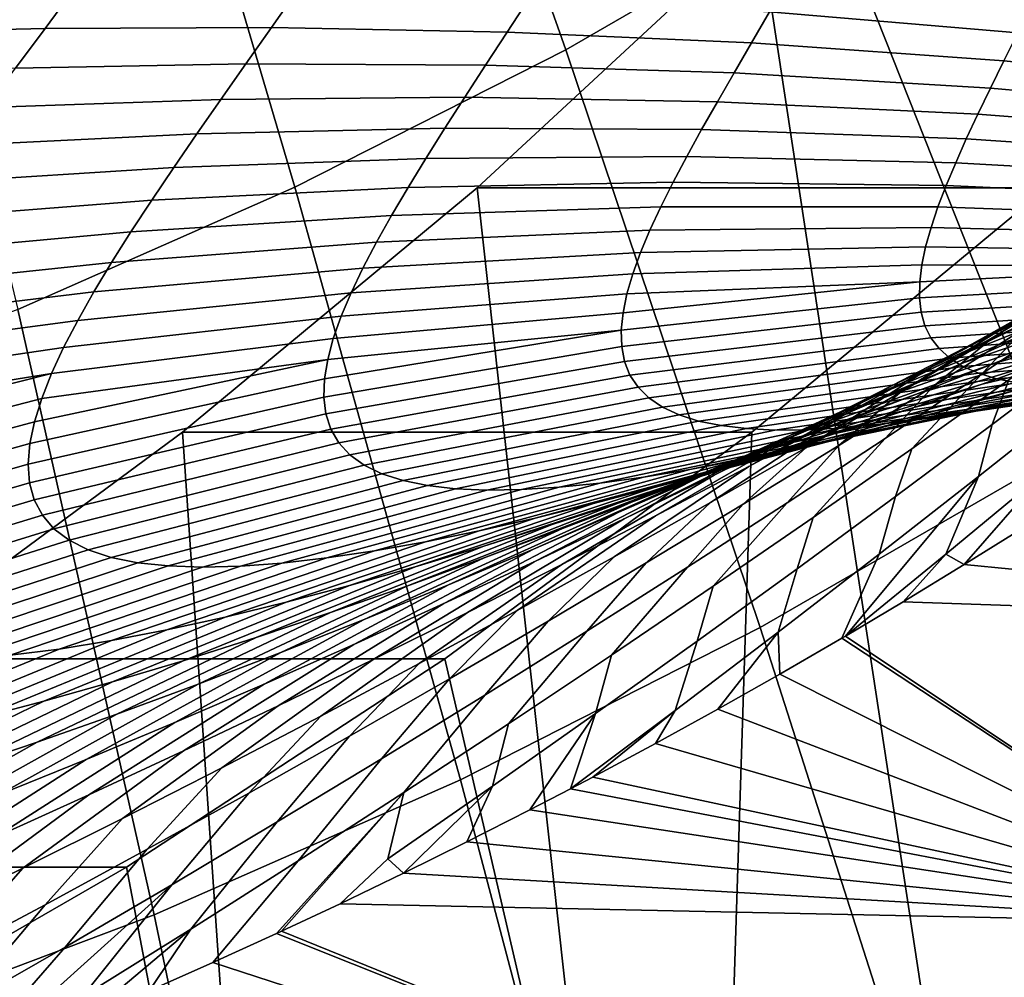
# Model space of a CAD drawing. Header units: metres. Extents: x -248 to 28, y -28 to 28.
# Tile 40 of 256: x -202.79 to -200.13, y -17.18 to -14.6. Entities that reach past the tile are written whole.
import ezdxf

# ---------------------------------------------------------------- set-up
doc = ezdxf.new("R2010")
doc.units = ezdxf.units.M
doc.layers.add('solid_10_061_053_XXX', color=7, linetype='CONTINUOUS')

msp = doc.modelspace()

# ---------------------------------------------------------------- linework, layer by layer
at = {"layer": 'solid_10_061_053_XXX'}
for points in [[(-201.312561, -14.679608, 182.733322), (-200.60025, -14.268037, 182.474075), (-201.234818, -12.731271, 183.324753), (-201.870407, -13.098514, 183.556091)], [(-202.044128, -15.050944, 182.999603), (-201.312561, -14.679608, 182.733322), (-201.870407, -13.098514, 183.556091), (-202.523193, -13.429853, 183.793686)], [(-202.792969, -15.381027, 183.272156), (-202.044128, -15.050944, 182.999603), (-202.523193, -13.429853, 183.793686), (-203.19136, -13.724384, 184.03688)], [(-200.789856, -14.346565, 167.423599), (-200.26358, -17.796543, 167.23204), (-199.392731, -17.039385, 166.91507), (-200.066177, -13.597368, 167.160187)], [(-199.999008, -15.784896, 181.565414), (-199.234451, -15.286304, 181.28714), (-199.909164, -13.817357, 182.222534), (-200.60025, -14.268037, 182.474075)], [(-200.787048, -16.240223, 181.852234), (-199.999008, -15.784896, 181.565414), (-200.60025, -14.268037, 182.474075), (-201.312561, -14.679608, 182.733322)], [(-201.551376, -15.052336, 167.70076), (-201.171066, -18.503368, 167.562332), (-200.26358, -17.796543, 167.23204), (-200.789856, -14.346565, 167.423599)], [(-199.250824, -14.346618, 171.652222), (-200.012329, -15.052373, 171.929398), (-201.551376, -15.052336, 167.70076), (-200.789856, -14.346565, 167.423599)], [(-200.090683, -14.633335, 143.922226), (-200.761597, -14.577073, 143.716385), (-200.711151, -14.490384, 143.477737), (-200.051147, -14.554096, 143.685776)], [(-202.719528, -14.621626, 143.166275), (-203.304321, -14.635818, 142.845596), (-203.212967, -14.515875, 142.602722), (-202.638382, -14.51144, 142.922897)], [(-202.10788, -14.619445, 143.458954), (-202.719528, -14.621626, 143.166275), (-202.638382, -14.51144, 142.922897), (-202.037247, -14.518578, 143.215942)], [(-201.470947, -14.631703, 143.722565), (-202.10788, -14.619445, 143.458954), (-202.037247, -14.518578, 143.215942), (-201.411087, -14.539646, 143.480743)], [(-200.810516, -14.660892, 143.956207), (-201.470947, -14.631703, 143.722565), (-201.411087, -14.539646, 143.480743), (-200.761597, -14.577073, 143.716385)], [(-200.128601, -14.709556, 144.159286), (-200.810516, -14.660892, 143.956207), (-200.761597, -14.577073, 143.716385), (-200.090683, -14.633335, 143.922226)], [(-202.799316, -14.729527, 143.412445), (-203.394501, -14.753714, 143.091766), (-203.304321, -14.635818, 142.845596), (-202.719528, -14.621626, 143.166275)], [(-202.176956, -14.717813, 143.704254), (-202.799316, -14.729527, 143.412445), (-202.719528, -14.621626, 143.166275), (-202.10788, -14.619445, 143.458954)], [(-201.529114, -14.721067, 143.96611), (-202.176956, -14.717813, 143.704254), (-202.10788, -14.619445, 143.458954), (-201.470947, -14.631703, 143.722565)], [(-200.857651, -14.741851, 144.197174), (-201.529114, -14.721067, 143.96611), (-201.470947, -14.631703, 143.722565), (-200.810516, -14.660892, 143.956207)], [(-199.427368, -14.780275, 144.331497), (-200.128601, -14.709556, 144.159286), (-200.090683, -14.633335, 143.922226), (-199.400452, -14.71095, 144.09787)], [(-201.59639, -16.651035, 182.14682), (-200.787048, -16.240223, 181.852234), (-201.312561, -14.679608, 182.733322), (-202.044128, -15.050944, 182.999603)], [(-200.164642, -14.782778, 144.396912), (-200.857651, -14.741851, 144.197174), (-200.810516, -14.660892, 143.956207), (-200.128601, -14.709556, 144.159286)], [(-199.452393, -14.846491, 144.56514), (-200.164642, -14.782778, 144.396912), (-200.128601, -14.709556, 144.159286), (-199.427368, -14.780275, 144.331497)], [(-202.244171, -14.813669, 143.95192), (-202.877396, -14.835131, 143.661545), (-202.799316, -14.729527, 143.412445), (-202.176956, -14.717813, 143.704254)], [(-201.585281, -14.807731, 144.211441), (-202.244171, -14.813669, 143.95192), (-202.176956, -14.717813, 143.704254), (-201.529114, -14.721067, 143.96611)], [(-200.902664, -14.81995, 144.439316), (-201.585281, -14.807731, 144.211441), (-201.529114, -14.721067, 143.96611), (-200.857651, -14.741851, 144.197174)], [(-200.198532, -14.853011, 144.635117), (-200.902664, -14.81995, 144.439316), (-200.857651, -14.741851, 144.197174), (-200.164642, -14.782778, 144.396912)], [(-199.475266, -14.90962, 144.798721), (-200.198532, -14.853011, 144.635117), (-200.164642, -14.782778, 144.396912), (-199.452393, -14.846491, 144.56514)], [(-202.309189, -14.906988, 144.202011), (-202.953445, -14.938407, 143.913681), (-202.877396, -14.835131, 143.661545), (-202.244171, -14.813669, 143.95192)], [(-201.639099, -14.891678, 144.458557), (-202.309189, -14.906988, 144.202011), (-202.244171, -14.813669, 143.95192), (-201.585281, -14.807731, 144.211441)], [(-200.945267, -14.895185, 144.682617), (-201.639099, -14.891678, 144.458557), (-201.585281, -14.807731, 144.211441), (-200.902664, -14.81995, 144.439316)], [(-200.22998, -14.920263, 144.873825), (-200.945267, -14.895185, 144.682617), (-200.902664, -14.81995, 144.439316), (-200.198532, -14.853011, 144.635117)], [(-199.495728, -14.969682, 145.032227), (-200.22998, -14.920263, 144.873825), (-200.198532, -14.853011, 144.635117), (-199.475266, -14.90962, 144.798721)], [(-201.690247, -14.972879, 144.707504), (-202.371628, -14.997732, 144.45459), (-202.309189, -14.906988, 144.202011), (-201.639099, -14.891678, 144.458557)], [(-200.985138, -14.967538, 144.927078), (-201.690247, -14.972879, 144.707504), (-201.639099, -14.891678, 144.458557), (-200.945267, -14.895185, 144.682617)], [(-200.258682, -14.984531, 145.113037), (-200.985138, -14.967538, 144.927078), (-200.945267, -14.895185, 144.682617), (-200.22998, -14.920263, 144.873825)], [(-202.371628, -14.997732, 144.45459), (-203.027084, -15.03931, 144.16893), (-202.953445, -14.938407, 143.913681), (-202.309189, -14.906988, 144.202011)], [(-199.513519, -15.02669, 145.265579), (-200.258682, -14.984531, 145.113037), (-200.22998, -14.920263, 144.873825), (-199.495728, -14.969682, 145.032227)], [(-201.738358, -15.051292, 144.958313), (-202.431122, -15.085847, 144.709702), (-202.371628, -14.997732, 144.45459), (-201.690247, -14.972879, 144.707504)], [(-201.021912, -15.036981, 145.172684), (-201.738358, -15.051292, 144.958313), (-201.690247, -14.972879, 144.707504), (-200.985138, -14.967538, 144.927078)], [(-200.284332, -15.045807, 145.352707), (-201.021912, -15.036981, 145.172684), (-200.985138, -14.967538, 144.927078), (-200.258682, -14.984531, 145.113037)], [(-202.431122, -15.085847, 144.709702), (-203.097916, -15.137778, 144.427414), (-203.027084, -15.03931, 144.16893), (-202.371628, -14.997732, 144.45459)], [(-199.528397, -15.080657, 145.498718), (-200.284332, -15.045807, 145.352707), (-200.258682, -14.984531, 145.113037), (-199.513519, -15.02669, 145.265579)], [(-202.424835, -17.016211, 182.448349), (-201.59639, -16.651035, 182.14682), (-202.044128, -15.050944, 182.999603), (-202.792969, -15.381027, 183.272156)], [(-201.783035, -15.126863, 145.210968), (-202.487259, -15.171264, 144.967422), (-202.431122, -15.085847, 144.709702), (-201.738358, -15.051292, 144.958313)], [(-202.348389, -15.712481, 167.990845), (-202.112595, -19.15786, 167.905029), (-201.171066, -18.503368, 167.562332), (-201.551376, -15.052336, 167.70076)], [(-200.012329, -15.052373, 171.929398), (-200.809204, -15.71241, 172.219437), (-202.348389, -15.712481, 167.990845), (-201.551376, -15.052336, 167.70076)], [(-201.055267, -15.103478, 145.419403), (-201.783035, -15.126863, 145.210968), (-201.738358, -15.051292, 144.958313), (-201.021912, -15.036981, 145.172684)], [(-200.306656, -15.104072, 145.592773), (-201.055267, -15.103478, 145.419403), (-201.021912, -15.036981, 145.172684), (-200.284332, -15.045807, 145.352707)], [(-199.97348, -18.749592, 171.915253), (-200.927673, -19.384939, 172.262558), (-200.809204, -15.71241, 172.219437), (-200.012329, -15.052373, 171.929398)], [(-199.540054, -15.131583, 145.731598), (-200.306656, -15.104072, 145.592773), (-200.284332, -15.045807, 145.352707), (-199.528397, -15.080657, 145.498718)], [(-202.487259, -15.171264, 144.967422), (-203.165527, -15.233732, 144.689209), (-203.097916, -15.137778, 144.427414), (-202.431122, -15.085847, 144.709702)], [(-201.084839, -15.166983, 145.667191), (-201.823883, -15.199524, 145.465454), (-201.783035, -15.126863, 145.210968), (-201.055267, -15.103478, 145.419403)], [(-200.325287, -15.159302, 145.833176), (-201.084839, -15.166983, 145.667191), (-201.055267, -15.103478, 145.419403), (-200.306656, -15.104072, 145.592773)], [(-199.548264, -15.179469, 145.964142), (-200.325287, -15.159302, 145.833176), (-200.306656, -15.104072, 145.592773), (-199.540054, -15.131583, 145.731598)], [(-201.823883, -15.199524, 145.465454), (-202.539627, -15.253896, 145.227753), (-202.487259, -15.171264, 144.967422), (-201.783035, -15.126863, 145.210968)], [(-199.829956, -15.255742, 157.616638), (-199.588791, -15.114793, 157.740433), (-199.906189, -15.303798, 158.191299), (-200.155884, -15.455117, 158.072433)], [(-200.33992, -15.211467, 146.073853), (-201.110245, -15.227435, 145.916), (-201.084839, -15.166983, 145.667191), (-200.325287, -15.159302, 145.833176)], [(-199.552734, -15.224311, 146.196274), (-200.33992, -15.211467, 146.073853), (-200.325287, -15.159302, 145.833176), (-199.548264, -15.179469, 145.964142)], [(-199.785553, -15.276109, 156.310959), (-199.557663, -15.159482, 156.456284), (-199.950439, -15.334882, 156.900604), (-200.188538, -15.461082, 156.75882)], [(-202.539627, -15.253896, 145.227753), (-203.229492, -15.327071, 144.954391), (-203.165527, -15.233732, 144.689209), (-202.487259, -15.171264, 144.967422)], [(-201.110245, -15.227435, 145.916), (-201.860504, -15.269191, 145.721756), (-201.823883, -15.199524, 145.465454), (-201.084839, -15.166983, 145.667191)], [(-201.860504, -15.269191, 145.721756), (-202.587753, -15.33364, 145.490707), (-202.539627, -15.253896, 145.227753), (-201.823883, -15.199524, 145.465454)], [(-200.35022, -15.260527, 146.314697), (-201.131088, -15.284769, 146.165756), (-201.110245, -15.227435, 145.916), (-200.33992, -15.211467, 146.073853)], [(-199.553207, -15.266095, 146.427917), (-200.35022, -15.260527, 146.314697), (-200.33992, -15.211467, 146.073853), (-199.552734, -15.224311, 146.196274)], [(-199.950439, -15.334882, 156.900604), (-199.714096, -15.206921, 157.037613), (-200.073563, -15.395295, 157.488464), (-200.319489, -15.533421, 157.355408)], [(-201.131088, -15.284769, 146.165756), (-201.892456, -15.335768, 145.979813), (-201.860504, -15.269191, 145.721756), (-201.110245, -15.227435, 145.916)], [(-199.797134, -15.324635, 155.564423), (-199.578201, -15.221361, 155.721756), (-200.014648, -15.390659, 156.161057), (-200.24472, -15.503061, 156.006149)], [(-202.587753, -15.33364, 145.490707), (-203.289291, -15.417675, 145.223007), (-203.229492, -15.327071, 144.954391), (-202.539627, -15.253896, 145.227753)], [(-201.892456, -15.335768, 145.979813), (-202.631195, -15.410374, 145.756287), (-202.587753, -15.33364, 145.490707), (-201.860504, -15.269191, 145.721756)], [(-200.355881, -15.306435, 146.555634), (-201.147003, -15.338903, 146.416351), (-201.131088, -15.284769, 146.165756), (-200.35022, -15.260527, 146.314697)], [(-200.073563, -15.395295, 157.488464), (-199.829956, -15.255742, 157.616638), (-200.155884, -15.455117, 158.072433), (-200.408386, -15.605356, 157.948624)], [(-199.553207, -15.266095, 146.427917), (-199.549423, -15.304811, 146.658966), (-200.356552, -15.349143, 146.796524), (-200.355881, -15.306435, 146.555634)], [(-199.553207, -15.266095, 146.427917), (-200.355881, -15.306435, 146.555634), (-200.35022, -15.260527, 146.314697)], [(-199.743011, -15.355428, 154.802872), (-199.535614, -15.265645, 154.971237), (-200.016403, -15.425474, 155.402374), (-200.235748, -15.523782, 155.235184)], [(-200.066025, -15.427675, 158.707703), (-199.816696, -15.266421, 158.813065), (-199.930267, -15.379928, 159.325211), (-200.187943, -15.55474, 159.226425)], [(-201.147003, -15.338903, 146.416351), (-201.919281, -15.399144, 146.239563), (-201.892456, -15.335768, 145.979813), (-201.131088, -15.284769, 146.165756)], [(-200.014648, -15.390659, 156.161057), (-199.785553, -15.276109, 156.310959), (-200.188538, -15.461082, 156.75882), (-200.428238, -15.58545, 156.611786)], [(-199.617844, -15.372184, 154.032043), (-199.424561, -15.295814, 154.210037), (-199.949799, -15.442436, 154.629791), (-200.15567, -15.526564, 154.45166)], [(-200.355881, -15.306435, 146.555634), (-200.356552, -15.349143, 146.796524), (-201.16243, -15.437218, 146.91954), (-201.157578, -15.389751, 146.667648)], [(-200.355881, -15.306435, 146.555634), (-201.157578, -15.389751, 146.667648), (-201.147003, -15.338903, 146.416351)], [(-200.016403, -15.425474, 155.402374), (-199.797134, -15.324635, 155.564423), (-200.24472, -15.503061, 156.006149), (-200.475494, -15.613218, 155.845734)], [(-199.549423, -15.304811, 146.658966), (-199.541122, -15.340438, 146.889359), (-200.351913, -15.388592, 147.037247), (-200.356552, -15.349143, 146.796524)], [(-200.155884, -15.455117, 158.072433), (-199.906189, -15.303798, 158.191299), (-200.066025, -15.427675, 158.707703), (-200.318588, -15.588233, 158.597794)], [(-202.631195, -15.410374, 145.756287), (-203.344452, -15.505402, 145.495102), (-203.289291, -15.417675, 145.223007), (-202.587753, -15.33364, 145.490707)], [(-201.919281, -15.399144, 146.239563), (-202.669449, -15.483956, 146.024414), (-202.631195, -15.410374, 145.756287), (-201.892456, -15.335768, 145.979813)], [(-201.157578, -15.389751, 146.667648), (-201.940552, -15.459194, 146.500885), (-201.919281, -15.399144, 146.239563), (-201.147003, -15.338903, 146.416351)], [(-200.356552, -15.349143, 146.796524), (-200.351913, -15.388592, 147.037247), (-201.161163, -15.481198, 147.171814), (-201.16243, -15.437218, 146.91954)], [(-200.188538, -15.461082, 156.75882), (-199.950439, -15.334882, 156.900604), (-200.319489, -15.533421, 157.355408), (-200.567551, -15.670057, 157.216934)], [(-199.541122, -15.340438, 146.889359), (-199.528061, -15.372955, 147.118958), (-200.341675, -15.424721, 147.277634), (-200.351913, -15.388592, 147.037247)], [(-199.949799, -15.442436, 154.629791), (-199.743011, -15.355428, 154.802872), (-200.235748, -15.523782, 155.235184), (-200.454834, -15.619441, 155.062439)], [(-199.80957, -15.445492, 153.849518), (-199.617844, -15.372184, 154.032043), (-200.15567, -15.526564, 154.45166), (-200.360275, -15.60768, 154.268097)], [(-199.528061, -15.372955, 147.118958), (-199.51001, -15.402342, 147.347672), (-200.325531, -15.45747, 147.517548), (-200.341675, -15.424721, 147.277634)], [(-203.270096, -17.334743, 182.755997), (-202.424835, -17.016211, 182.448349), (-202.792969, -15.381027, 183.272156), (-203.557007, -15.668951, 183.550232)], [(-201.940552, -15.459194, 146.500885), (-202.701996, -15.554231, 146.295044), (-202.669449, -15.483956, 146.024414), (-201.919281, -15.399144, 146.239563)], [(-201.16243, -15.437218, 146.91954), (-201.95578, -15.51578, 146.763626), (-201.940552, -15.459194, 146.500885), (-201.157578, -15.389751, 146.667648)], [(-200.351913, -15.388592, 147.037247), (-200.341675, -15.424721, 147.277634), (-201.153427, -15.521583, 147.424301), (-201.161163, -15.481198, 147.171814)], [(-200.24472, -15.503061, 156.006149), (-200.014648, -15.390659, 156.161057), (-200.428238, -15.58545, 156.611786), (-200.669281, -15.707892, 156.459)], [(-200.319489, -15.533421, 157.355408), (-200.073563, -15.395295, 157.488464), (-200.408386, -15.605356, 157.948624), (-200.663605, -15.754469, 157.81929)], [(-200.187943, -15.55474, 159.226425), (-199.930267, -15.379928, 159.325211), (-200.114792, -15.571308, 159.800247), (-200.377228, -15.757102, 159.708054)], [(-199.51001, -15.402342, 147.347672), (-199.486755, -15.42857, 147.575378), (-200.303223, -15.486773, 147.75676), (-200.325531, -15.45747, 147.517548)], [(-199.591476, -15.439511, 153.068466), (-199.417236, -15.379474, 153.258453), (-199.999344, -15.515626, 153.662186), (-200.186783, -15.582462, 153.469788)], [(-200.114792, -15.571308, 159.800247), (-199.856354, -15.385513, 159.887772), (-199.902435, -15.497556, 160.390289), (-200.159805, -15.691861, 160.312408)], [(-202.669449, -15.483956, 146.024414), (-203.394455, -15.590084, 145.77066), (-203.344452, -15.505402, 145.495102), (-202.631195, -15.410374, 145.756287)], [(-200.341675, -15.424721, 147.277634), (-200.325531, -15.45747, 147.517548), (-201.13884, -15.558267, 147.676758), (-201.153427, -15.521583, 147.424301)], [(-200.235748, -15.523782, 155.235184), (-200.016403, -15.425474, 155.402374), (-200.475494, -15.613218, 155.845734), (-200.706726, -15.721004, 155.679382)], [(-200.318588, -15.588233, 158.597794), (-200.066025, -15.427675, 158.707703), (-200.187943, -15.55474, 159.226425), (-200.44931, -15.729195, 159.122757)], [(-199.486755, -15.42857, 147.575378), (-199.458115, -15.451611, 147.801926), (-200.274521, -15.512564, 147.995071), (-200.303223, -15.486773, 147.75676)], [(-201.16243, -15.437218, 146.91954), (-201.161163, -15.481198, 147.171814), (-201.966309, -15.617965, 147.292664), (-201.964523, -15.568757, 147.027618)], [(-201.16243, -15.437218, 146.91954), (-201.964523, -15.568757, 147.027618), (-201.95578, -15.51578, 146.763626)], [(-200.325531, -15.45747, 147.517548), (-200.303223, -15.486773, 147.75676), (-201.117081, -15.591135, 147.928894), (-201.13884, -15.558267, 147.676758)], [(-200.15567, -15.526564, 154.45166), (-199.949799, -15.442436, 154.629791), (-200.454834, -15.619441, 155.062439), (-200.673325, -15.712308, 154.883759)], [(-200.408386, -15.605356, 157.948624), (-200.155884, -15.455117, 158.072433), (-200.318588, -15.588233, 158.597794), (-200.574295, -15.748079, 158.482803)], [(-199.999344, -15.515626, 153.662186), (-199.80957, -15.445492, 153.849518), (-200.360275, -15.60768, 154.268097), (-200.563171, -15.685637, 154.078796)], [(-199.762802, -15.496173, 152.87413), (-199.591476, -15.439511, 153.068466), (-200.186783, -15.582462, 153.469788), (-200.371475, -15.645857, 153.272079)], [(-199.458115, -15.451611, 147.801926), (-199.423935, -15.471443, 148.027191), (-200.239212, -15.534787, 148.232224), (-200.274521, -15.512564, 147.995071)], [(-202.701996, -15.554231, 146.295044), (-203.438751, -15.671533, 146.049652), (-203.394455, -15.590084, 145.77066), (-202.669449, -15.483956, 146.024414)], [(-201.95578, -15.51578, 146.763626), (-202.728348, -15.621018, 146.568039), (-202.701996, -15.554231, 146.295044), (-201.940552, -15.459194, 146.500885)], [(-201.161163, -15.481198, 147.171814), (-201.153427, -15.521583, 147.424301), (-201.960739, -15.663237, 147.558487), (-201.966309, -15.617965, 147.292664)], [(-200.428238, -15.58545, 156.611786), (-200.188538, -15.461082, 156.75882), (-200.567551, -15.670057, 157.216934), (-200.817627, -15.805117, 157.07251)], [(-199.590714, -15.51495, 151.892502), (-199.443878, -15.474417, 152.095184), (-200.095047, -15.598926, 152.471725), (-200.255127, -15.644766, 152.263412)], [(-199.423935, -15.471443, 148.027191), (-199.384079, -15.488039, 148.251038), (-200.197174, -15.553381, 148.468018), (-200.239212, -15.534787, 148.232224)], [(-200.303223, -15.486773, 147.75676), (-200.274521, -15.512564, 147.995071), (-201.087921, -15.620076, 148.18042), (-201.117081, -15.591135, 147.928894)], [(-200.475494, -15.613218, 155.845734), (-200.24472, -15.503061, 156.006149), (-200.669281, -15.707892, 156.459), (-200.911438, -15.828284, 156.299927)], [(-199.930801, -15.549352, 152.675262), (-199.762802, -15.496173, 152.87413), (-200.371475, -15.645857, 153.272079), (-200.552948, -15.705654, 153.068863)], [(-199.384079, -15.488039, 148.251038), (-199.33844, -15.501378, 148.473343), (-200.148224, -15.568303, 148.702164), (-200.197174, -15.553381, 148.468018)], [(-200.159805, -15.691861, 160.312408), (-199.902435, -15.497556, 160.390289), (-199.932877, -15.622839, 160.883972), (-200.196823, -15.831991, 160.813004)], [(-199.33844, -15.501378, 148.473343), (-199.286972, -15.511444, 148.693985), (-200.092331, -15.579518, 148.934509), (-200.148224, -15.568303, 148.702164)], [(-201.95578, -15.51578, 146.763626), (-201.964523, -15.568757, 147.027618), (-202.760284, -15.743345, 147.120438), (-202.747955, -15.684124, 146.843246)], [(-201.95578, -15.51578, 146.763626), (-202.747955, -15.684124, 146.843246), (-202.728348, -15.621018, 146.568039)], [(-201.153427, -15.521583, 147.424301), (-201.13884, -15.558267, 147.676758), (-201.947357, -15.704414, 147.824799), (-201.960739, -15.663237, 147.558487)], [(-200.274521, -15.512564, 147.995071), (-200.239212, -15.534787, 148.232224), (-201.051071, -15.644997, 148.430969), (-201.087921, -15.620076, 148.18042)], [(-200.239212, -15.534787, 148.232224), (-200.197174, -15.553381, 148.468018), (-201.006363, -15.665792, 148.680237), (-201.051071, -15.644997, 148.430969)], [(-200.454834, -15.619441, 155.062439), (-200.235748, -15.523782, 155.235184), (-200.706726, -15.721004, 155.679382), (-200.938065, -15.826267, 155.506622)], [(-200.567551, -15.670057, 157.216934), (-200.319489, -15.533421, 157.355408), (-200.663605, -15.754469, 157.81929), (-200.921387, -15.902375, 157.683868)], [(-200.360275, -15.60768, 154.268097), (-200.15567, -15.526564, 154.45166), (-200.673325, -15.712308, 154.883759), (-200.890854, -15.802214, 154.698715)], [(-200.186783, -15.582462, 153.469788), (-199.999344, -15.515626, 153.662186), (-200.563171, -15.685637, 154.078796), (-200.763977, -15.760262, 153.883453)], [(-199.733002, -15.551851, 151.685928), (-199.590714, -15.51495, 151.892502), (-200.255127, -15.644766, 152.263412), (-200.410568, -15.686739, 152.050217)], [(-199.510101, -15.553281, 150.499344), (-199.401459, -15.534709, 150.71225), (-200.128693, -15.639866, 151.042648), (-200.248917, -15.661347, 150.820496)], [(-199.401459, -15.534709, 150.71225), (-199.28717, -15.512523, 150.92215), (-200.00238, -15.614398, 151.260971), (-200.128693, -15.639866, 151.042648)], [(-202.701996, -15.554231, 146.295044), (-202.728348, -15.621018, 146.568039), (-203.507919, -15.823863, 146.617615), (-203.476761, -15.749537, 146.332016)], [(-202.701996, -15.554231, 146.295044), (-203.476761, -15.749537, 146.332016), (-203.438751, -15.671533, 146.049652)], [(-201.13884, -15.558267, 147.676758), (-201.117081, -15.591135, 147.928894), (-201.925781, -15.741325, 148.091232), (-201.947357, -15.704414, 147.824799)], [(-200.197174, -15.553381, 148.468018), (-200.148224, -15.568303, 148.702164), (-200.953629, -15.682391, 148.927811), (-201.006363, -15.665792, 148.680237)], [(-200.095047, -15.598926, 152.471725), (-199.930801, -15.549352, 152.675262), (-200.552948, -15.705654, 153.068863), (-200.730759, -15.761687, 152.85994)], [(-200.44931, -15.729195, 159.122757), (-200.187943, -15.55474, 159.226425), (-200.377228, -15.757102, 159.708054), (-200.643723, -15.942904, 159.610596)], [(-199.870346, -15.585031, 151.475418), (-199.733002, -15.551851, 151.685928), (-200.410568, -15.686739, 152.050217), (-200.560928, -15.724709, 151.832123)], [(-199.612823, -15.568197, 150.283508), (-199.510101, -15.553281, 150.499344), (-200.248917, -15.661347, 150.820496), (-200.362732, -15.678761, 150.594635)], [(-201.964523, -15.568757, 147.027618), (-201.966309, -15.617965, 147.292664), (-202.764816, -15.798459, 147.399384), (-202.760284, -15.743345, 147.120438)], [(-201.117081, -15.591135, 147.928894), (-201.087921, -15.620076, 148.18042), (-201.895737, -15.773808, 148.357391), (-201.925781, -15.741325, 148.091232)], [(-200.669281, -15.707892, 156.459), (-200.428238, -15.58545, 156.611786), (-200.817627, -15.805117, 157.07251), (-201.069473, -15.938479, 156.921555)], [(-200.371475, -15.645857, 153.272079), (-200.186783, -15.582462, 153.469788), (-200.763977, -15.760262, 153.883453), (-200.962219, -15.831368, 153.681793)], [(-200.148224, -15.568303, 148.702164), (-200.092331, -15.579518, 148.934509), (-200.892776, -15.694734, 149.173447), (-200.953629, -15.682391, 148.927811)], [(-200.092331, -15.579518, 148.934509), (-200.029495, -15.586995, 149.164963), (-200.823929, -15.702778, 149.416946), (-200.892776, -15.694734, 149.173447)], [(-200.029495, -15.586995, 149.164963), (-199.959671, -15.590728, 149.393356), (-200.746979, -15.706521, 149.658096), (-200.823929, -15.702778, 149.416946)], [(-199.959671, -15.590728, 149.393356), (-199.882935, -15.590706, 149.619568), (-200.662125, -15.70596, 149.896683), (-200.746979, -15.706521, 149.658096)], [(-200.574295, -15.748079, 158.482803), (-200.318588, -15.588233, 158.597794), (-200.44931, -15.729195, 159.122757), (-200.71434, -15.903279, 159.013626)], [(-200.00238, -15.614398, 151.260971), (-199.870346, -15.585031, 151.475418), (-200.560928, -15.724709, 151.832123), (-200.705734, -15.758533, 151.609131)], [(-199.882935, -15.590706, 149.619568), (-199.799454, -15.586934, 149.843445), (-200.569641, -15.701119, 150.132477), (-200.662125, -15.70596, 149.896683)], [(-199.799454, -15.586934, 149.843445), (-199.709351, -15.579426, 150.064819), (-200.469742, -15.692039, 150.365219), (-200.569641, -15.701119, 150.132477)], [(-199.709351, -15.579426, 150.064819), (-199.612823, -15.568197, 150.283508), (-200.362732, -15.678761, 150.594635), (-200.469742, -15.692039, 150.365219)], [(-200.377228, -15.757102, 159.708054), (-200.114792, -15.571308, 159.800247), (-200.159805, -15.691861, 160.312408), (-200.421387, -15.886518, 160.229874)], [(-201.966309, -15.617965, 147.292664), (-201.960739, -15.663237, 147.558487), (-202.761078, -15.849234, 147.679764), (-202.764816, -15.798459, 147.399384)], [(-200.706726, -15.721004, 155.679382), (-200.475494, -15.613218, 155.845734), (-200.911438, -15.828284, 156.299927), (-201.154449, -15.946469, 156.134079)], [(-200.563171, -15.685637, 154.078796), (-200.360275, -15.60768, 154.268097), (-200.890854, -15.802214, 154.698715), (-201.106964, -15.888967, 154.506973)], [(-200.255127, -15.644766, 152.263412), (-200.095047, -15.598926, 152.471725), (-200.730759, -15.761687, 152.85994), (-200.904388, -15.813774, 152.645218)], [(-200.128693, -15.639866, 151.042648), (-200.00238, -15.614398, 151.260971), (-200.705734, -15.758533, 151.609131), (-200.844498, -15.788078, 151.381348)], [(-200.663605, -15.754469, 157.81929), (-200.408386, -15.605356, 157.948624), (-200.574295, -15.748079, 158.482803), (-200.833115, -15.907168, 158.362152)], [(-202.728348, -15.621018, 146.568039), (-202.747955, -15.684124, 146.843246), (-203.531601, -15.89425, 146.90625), (-203.507919, -15.823863, 146.617615)], [(-201.087921, -15.620076, 148.18042), (-201.051071, -15.644997, 148.430969), (-201.856903, -15.801723, 148.622803), (-201.895737, -15.773808, 148.357391)], [(-201.051071, -15.644997, 148.430969), (-201.006363, -15.665792, 148.680237), (-201.809113, -15.824917, 148.887039), (-201.856903, -15.801723, 148.622803)], [(-200.673325, -15.712308, 154.883759), (-200.454834, -15.619441, 155.062439), (-200.938065, -15.826267, 155.506622), (-201.169159, -15.928828, 155.326981)], [(-200.410568, -15.686739, 152.050217), (-200.255127, -15.644766, 152.263412), (-200.904388, -15.813774, 152.645218), (-201.073318, -15.861729, 152.424576)], [(-200.248917, -15.661347, 150.820496), (-200.128693, -15.639866, 151.042648), (-200.844498, -15.788078, 151.381348), (-200.976807, -15.81321, 151.148834)], [(-200.196823, -15.831991, 160.813004), (-199.932877, -15.622839, 160.883972), (-200.019104, -15.821072, 161.352554), (-200.285141, -16.04151, 161.288498)], [(-201.960739, -15.663237, 147.558487), (-201.947357, -15.704414, 147.824799), (-202.74852, -15.895449, 147.961197), (-202.761078, -15.849234, 147.679764)], [(-201.006363, -15.665792, 148.680237), (-200.953629, -15.682391, 148.927811), (-201.752075, -15.843279, 149.149567), (-201.809113, -15.824917, 148.887039)], [(-200.817627, -15.805117, 157.07251), (-200.567551, -15.670057, 157.216934), (-200.921387, -15.902375, 157.683868), (-201.18161, -16.048965, 157.541748)], [(-200.552948, -15.705654, 153.068863), (-200.371475, -15.645857, 153.272079), (-200.962219, -15.831368, 153.681793), (-201.157394, -15.89875, 153.473572)], [(-200.362732, -15.678761, 150.594635), (-200.248917, -15.661347, 150.820496), (-200.976807, -15.81321, 151.148834), (-201.102173, -15.833797, 150.911789)], [(-202.747955, -15.684124, 146.843246), (-202.760284, -15.743345, 147.120438), (-203.547195, -15.960429, 147.197708), (-203.531601, -15.89425, 146.90625)], [(-200.953629, -15.682391, 148.927811), (-200.892776, -15.694734, 149.173447), (-201.685791, -15.856726, 149.410004), (-201.752075, -15.843279, 149.149567)], [(-200.892776, -15.694734, 149.173447), (-200.823929, -15.702778, 149.416946), (-201.610413, -15.865202, 149.668091), (-201.685791, -15.856726, 149.410004)], [(-200.569641, -15.701119, 150.132477), (-200.469742, -15.692039, 150.365219), (-201.220184, -15.84973, 150.670395), (-201.330368, -15.860909, 150.424973)], [(-200.763977, -15.760262, 153.883453), (-200.563171, -15.685637, 154.078796), (-201.106964, -15.888967, 154.506973), (-201.321243, -15.97235, 154.308151)], [(-200.560928, -15.724709, 151.832123), (-200.410568, -15.686739, 152.050217), (-201.073318, -15.861729, 152.424576), (-201.237061, -15.905359, 152.198013)], [(-200.469742, -15.692039, 150.365219), (-200.362732, -15.678761, 150.594635), (-201.102173, -15.833797, 150.911789), (-201.220184, -15.84973, 150.670395)], [(-200.421387, -15.886518, 160.229874), (-200.159805, -15.691861, 160.312408), (-200.196823, -15.831991, 160.813004), (-200.465439, -16.041876, 160.737076)], [(-200.809204, -15.71241, 172.219437), (-201.639099, -16.324776, 172.521484), (-203.17804, -16.324673, 168.292816), (-202.348389, -15.712481, 167.990845)], [(-203.17804, -16.324673, 168.292816), (-203.085541, -19.758173, 168.259155), (-202.112595, -19.15786, 167.905029), (-202.348389, -15.712481, 167.990845)], [(-201.947357, -15.704414, 147.824799), (-201.925781, -15.741325, 148.091232), (-202.726761, -15.93687, 148.243256), (-202.74852, -15.895449, 147.961197)], [(-200.927673, -19.384939, 172.262558), (-201.639099, -16.324776, 172.521484), (-200.809204, -15.71241, 172.219437)], [(-200.823929, -15.702778, 149.416946), (-200.746979, -15.706521, 149.658096), (-201.525833, -15.868709, 149.923492), (-201.610413, -15.865202, 149.668091)], [(-200.746979, -15.706521, 149.658096), (-200.662125, -15.70596, 149.896683), (-201.432358, -15.86726, 150.175888), (-201.525833, -15.868709, 149.923492)], [(-200.662125, -15.70596, 149.896683), (-200.569641, -15.701119, 150.132477), (-201.330368, -15.860909, 150.424973), (-201.432358, -15.86726, 150.175888)], [(-200.890854, -15.802214, 154.698715), (-200.673325, -15.712308, 154.883759), (-201.169159, -15.928828, 155.326981), (-201.399612, -16.028475, 155.14003)], [(-200.938065, -15.826267, 155.506622), (-200.706726, -15.721004, 155.679382), (-201.154449, -15.946469, 156.134079), (-201.397949, -16.062262, 155.960907)], [(-200.705734, -15.758533, 151.609131), (-200.560928, -15.724709, 151.832123), (-201.237061, -15.905359, 152.198013), (-201.395004, -15.944471, 151.965546)], [(-200.730759, -15.761687, 152.85994), (-200.552948, -15.705654, 153.068863), (-201.157394, -15.89875, 153.473572), (-201.348984, -15.962187, 153.258591)], [(-200.911438, -15.828284, 156.299927), (-200.669281, -15.707892, 156.459), (-201.069473, -15.938479, 156.921555), (-201.322845, -16.069992, 156.763519)], [(-202.760284, -15.743345, 147.120438), (-202.764816, -15.798459, 147.399384), (-203.554138, -16.02211, 147.491669), (-203.547195, -15.960429, 147.197708)], [(-201.925781, -15.741325, 148.091232), (-201.895737, -15.773808, 148.357391), (-202.695419, -15.973275, 148.525421), (-202.726761, -15.93687, 148.243256)], [(-200.833115, -15.907168, 158.362152), (-200.574295, -15.748079, 158.482803), (-200.71434, -15.903279, 159.013626), (-200.983002, -16.076948, 158.898376)], [(-200.71434, -15.903279, 159.013626), (-200.44931, -15.729195, 159.122757), (-200.643723, -15.942904, 159.610596), (-200.914261, -16.128696, 159.507248)], [(-201.895737, -15.773808, 148.357391), (-201.856903, -15.801723, 148.622803), (-202.65419, -16.004471, 148.807114), (-202.695419, -15.973275, 148.525421)], [(-200.844498, -15.788078, 151.381348), (-200.705734, -15.758533, 151.609131), (-201.395004, -15.944471, 151.965546), (-201.546646, -15.978877, 151.727264)], [(-200.904388, -15.813774, 152.645218), (-200.730759, -15.761687, 152.85994), (-201.348984, -15.962187, 153.258591), (-201.536423, -16.021439, 153.036697)], [(-200.962219, -15.831368, 153.681793), (-200.763977, -15.760262, 153.883453), (-201.321243, -15.97235, 154.308151), (-201.533173, -16.052124, 154.101959)], [(-200.921387, -15.902375, 157.683868), (-200.663605, -15.754469, 157.81929), (-200.833115, -15.907168, 158.362152), (-201.09491, -16.065426, 158.23526)], [(-200.643723, -15.942904, 159.610596), (-200.377228, -15.757102, 159.708054), (-200.421387, -15.886518, 160.229874), (-200.687225, -16.081545, 160.142105)], [(-202.764816, -15.798459, 147.399384), (-202.761078, -15.849234, 147.679764), (-203.55188, -16.078985, 147.78775), (-203.554138, -16.02211, 147.491669)], [(-201.856903, -15.801723, 148.622803), (-201.809113, -15.824917, 148.887039), (-202.602844, -16.030252, 149.087769), (-202.65419, -16.004471, 148.807114)], [(-200.976807, -15.81321, 151.148834), (-200.844498, -15.788078, 151.381348), (-201.546646, -15.978877, 151.727264), (-201.691437, -16.008385, 151.483322)], [(-201.106964, -15.888967, 154.506973), (-200.890854, -15.802214, 154.698715), (-201.399612, -16.028475, 155.14003), (-201.628983, -16.124973, 154.945358)], [(-199.999008, -15.784896, 181.565414), (-200.787048, -16.240223, 181.852234), (-200.294601, -17.778179, 180.914047), (-199.431946, -17.279732, 180.600067)], [(-201.809113, -15.824917, 148.887039), (-201.752075, -15.843279, 149.149567), (-202.541077, -16.050459, 149.366714), (-202.602844, -16.030252, 149.087769)], [(-201.102173, -15.833797, 150.911789), (-200.976807, -15.81321, 151.148834), (-201.691437, -16.008385, 151.483322), (-201.828827, -16.032812, 151.233948)], [(-201.073318, -15.861729, 152.424576), (-200.904388, -15.813774, 152.645218), (-201.536423, -16.021439, 153.036697), (-201.719162, -16.076263, 152.807831)], [(-201.169159, -15.928828, 155.326981), (-200.938065, -15.826267, 155.506622), (-201.397949, -16.062262, 155.960907), (-201.641586, -16.17544, 155.779922)], [(-201.154449, -15.946469, 156.134079), (-200.911438, -15.828284, 156.299927), (-201.322845, -16.069992, 156.763519), (-201.577499, -16.199465, 156.597809)], [(-201.069473, -15.938479, 156.921555), (-200.817627, -15.805117, 157.07251), (-201.18161, -16.048965, 157.541748), (-201.444031, -16.194094, 157.392349)], [(-200.285141, -16.04151, 161.288498), (-200.019104, -15.821072, 161.352554), (-200.235535, -16.070253, 161.517578)], [(-200.019104, -15.821072, 161.352554), (-200.071457, -15.967977, 161.665176), (-200.235535, -16.070253, 161.517578)], [(-202.761078, -15.849234, 147.679764), (-202.74852, -15.895449, 147.961197), (-203.53981, -16.130768, 148.085556), (-203.55188, -16.078985, 147.78775)], [(-201.752075, -15.843279, 149.149567), (-201.685791, -15.856726, 149.410004), (-202.468872, -16.064981, 149.643463), (-202.541077, -16.050459, 149.366714)], [(-201.685791, -15.856726, 149.410004), (-201.610413, -15.865202, 149.668091), (-202.386459, -16.073753, 149.917603), (-202.468872, -16.064981, 149.643463)], [(-201.330368, -15.860909, 150.424973), (-201.220184, -15.84973, 150.670395), (-201.958252, -16.051998, 150.97937), (-202.079208, -16.065796, 150.719986)], [(-201.220184, -15.84973, 150.670395), (-201.102173, -15.833797, 150.911789), (-201.828827, -16.032812, 151.233948), (-201.958252, -16.051998, 150.97937)], [(-201.157394, -15.89875, 153.473572), (-200.962219, -15.831368, 153.681793), (-201.533173, -16.052124, 154.101959), (-201.742203, -16.128031, 153.888123)], [(-200.465439, -16.041876, 160.737076), (-200.196823, -15.831991, 160.813004), (-200.556091, -16.263048, 161.219238), (-200.56662, -16.269228, 161.209198)], [(-200.196823, -15.831991, 160.813004), (-200.285141, -16.04151, 161.288498), (-200.556091, -16.263048, 161.219238)], [(-201.610413, -15.865202, 149.668091), (-201.525833, -15.868709, 149.923492), (-202.293762, -16.076778, 150.18869), (-202.386459, -16.073753, 149.917603)], [(-201.525833, -15.868709, 149.923492), (-201.432358, -15.86726, 150.175888), (-202.191177, -16.074095, 150.456284), (-202.293762, -16.076778, 150.18869)], [(-201.432358, -15.86726, 150.175888), (-201.330368, -15.860909, 150.424973), (-202.079208, -16.065796, 150.719986), (-202.191177, -16.074095, 150.456284)], [(-201.237061, -15.905359, 152.198013), (-201.073318, -15.861729, 152.424576), (-201.719162, -16.076263, 152.807831), (-201.896576, -16.126411, 152.57193)], [(-202.74852, -15.895449, 147.961197), (-202.726761, -15.93687, 148.243256), (-203.517456, -16.177149, 148.384491), (-203.53981, -16.130768, 148.085556)], [(-201.395004, -15.944471, 151.965546), (-201.237061, -15.905359, 152.198013), (-201.896576, -16.126411, 152.57193), (-202.068039, -16.171625, 152.329056)], [(-201.348984, -15.962187, 153.258591), (-201.157394, -15.89875, 153.473572), (-201.742203, -16.128031, 153.888123), (-201.947769, -16.199789, 153.666397)], [(-201.321243, -15.97235, 154.308151), (-201.106964, -15.888967, 154.506973), (-201.628983, -16.124973, 154.945358), (-201.856812, -16.218054, 154.742538)], [(-201.18161, -16.048965, 157.541748), (-200.921387, -15.902375, 157.683868), (-201.09491, -16.065426, 158.23526), (-201.359573, -16.222742, 158.101501)], [(-201.09491, -16.065426, 158.23526), (-200.833115, -15.907168, 158.362152), (-200.983002, -16.076948, 158.898376), (-201.255219, -16.250122, 158.776398)], [(-200.983002, -16.076948, 158.898376), (-200.71434, -15.903279, 159.013626), (-200.914261, -16.128696, 159.507248), (-201.188797, -16.314426, 159.397369)], [(-200.687225, -16.081545, 160.142105), (-200.421387, -15.886518, 160.229874), (-200.465439, -16.041876, 160.737076), (-200.738785, -16.25252, 160.655563)], [(-202.726761, -15.93687, 148.243256), (-202.695419, -15.973275, 148.525421), (-203.484451, -16.217844, 148.683975), (-203.517456, -16.177149, 148.384491)], [(-201.399612, -16.028475, 155.14003), (-201.169159, -15.928828, 155.326981), (-201.641586, -16.17544, 155.779922), (-201.884964, -16.285751, 155.590622)], [(-201.546646, -15.978877, 151.727264), (-201.395004, -15.944471, 151.965546), (-202.068039, -16.171625, 152.329056), (-202.232895, -16.211658, 152.079315)], [(-201.536423, -16.021439, 153.036697), (-201.348984, -15.962187, 153.258591), (-201.947769, -16.199789, 153.666397), (-202.149261, -16.267105, 153.436646)], [(-201.397949, -16.062262, 155.960907), (-201.154449, -15.946469, 156.134079), (-201.577499, -16.199465, 156.597809), (-201.833054, -16.326675, 156.423889)], [(-201.322845, -16.069992, 156.763519), (-201.069473, -15.938479, 156.921555), (-201.444031, -16.194094, 157.392349), (-201.70842, -16.337578, 157.235016)], [(-200.914261, -16.128696, 159.507248), (-200.643723, -15.942904, 159.610596), (-200.687225, -16.081545, 160.142105), (-200.957367, -16.27693, 160.048508)], [(-202.695419, -15.973275, 148.525421), (-202.65419, -16.004471, 148.807114), (-203.440414, -16.2526, 148.983307), (-203.484451, -16.217844, 148.683975)], [(-201.691437, -16.008385, 151.483322), (-201.546646, -15.978877, 151.727264), (-202.232895, -16.211658, 152.079315), (-202.390549, -16.246258, 151.822906)], [(-201.533173, -16.052124, 154.101959), (-201.321243, -15.97235, 154.308151), (-201.856812, -16.218054, 154.742538), (-202.08252, -16.307423, 154.531265)], [(-200.235535, -16.070253, 161.517578), (-200.071457, -15.967977, 161.665176), (-198.560883, -16.23399, 166.612305)], [(-202.65419, -16.004471, 148.807114), (-202.602844, -16.030252, 149.087769), (-203.385071, -16.281147, 149.281784), (-203.440414, -16.2526, 148.983307)], [(-201.828827, -16.032812, 151.233948), (-201.691437, -16.008385, 151.483322), (-202.390549, -16.246258, 151.822906), (-202.540359, -16.275179, 151.560089)], [(-202.602844, -16.030252, 149.087769), (-202.541077, -16.050459, 149.366714), (-203.318115, -16.303276, 149.578583), (-203.385071, -16.281147, 149.281784)], [(-201.958252, -16.051998, 150.97937), (-201.828827, -16.032812, 151.233948), (-202.540359, -16.275179, 151.560089), (-202.681656, -16.298204, 151.291168)], [(-201.719162, -16.076263, 152.807831), (-201.536423, -16.021439, 153.036697), (-202.149261, -16.267105, 153.436646), (-202.346039, -16.329668, 153.198761)], [(-201.628983, -16.124973, 154.945358), (-201.399612, -16.028475, 155.14003), (-201.884964, -16.285751, 155.590622), (-202.127594, -16.392908, 155.392548)], [(-200.738785, -16.25252, 160.655563), (-200.465439, -16.041876, 160.737076), (-200.56662, -16.269228, 161.209198), (-200.733536, -16.365826, 161.048126)], [(-200.285141, -16.04151, 161.288498), (-200.40062, -16.170692, 161.365646), (-200.556091, -16.263048, 161.219238)], [(-200.285141, -16.04151, 161.288498), (-200.235535, -16.070253, 161.517578), (-200.40062, -16.170692, 161.365646)], [(-202.541077, -16.050459, 149.366714), (-202.468872, -16.064981, 149.643463), (-203.239532, -16.318844, 149.873062), (-203.318115, -16.303276, 149.578583)], [(-202.468872, -16.064981, 149.643463), (-202.386459, -16.073753, 149.917603), (-203.149628, -16.327772, 150.164703), (-203.239532, -16.318844, 149.873062)], [(-202.191177, -16.074095, 150.456284), (-202.079208, -16.065796, 150.719986), (-202.813782, -16.315134, 151.016617), (-202.936188, -16.325811, 150.737)], [(-202.079208, -16.065796, 150.719986), (-201.958252, -16.051998, 150.97937), (-202.681656, -16.298204, 151.291168), (-202.813782, -16.315134, 151.016617)], [(-201.742203, -16.128031, 153.888123), (-201.533173, -16.052124, 154.101959), (-202.08252, -16.307423, 154.531265), (-202.305527, -16.392767, 154.311203)], [(-201.641586, -16.17544, 155.779922), (-201.397949, -16.062262, 155.960907), (-201.833054, -16.326675, 156.423889), (-202.089142, -16.451363, 156.24115)], [(-201.577499, -16.199465, 156.597809), (-201.322845, -16.069992, 156.763519), (-201.70842, -16.337578, 157.235016), (-201.974533, -16.479193, 157.069138)], [(-201.444031, -16.194094, 157.392349), (-201.18161, -16.048965, 157.541748), (-201.359573, -16.222742, 158.101501), (-201.626968, -16.378973, 157.960266)], [(-201.359573, -16.222742, 158.101501), (-201.09491, -16.065426, 158.23526), (-201.255219, -16.250122, 158.776398), (-201.530884, -16.422689, 158.647003)], [(-200.40062, -16.170692, 161.365646), (-200.235535, -16.070253, 161.517578), (-198.560883, -16.23399, 166.612305)], [(-202.386459, -16.073753, 149.917603), (-202.293762, -16.076778, 150.18869), (-203.048355, -16.330072, 150.45285), (-203.149628, -16.327772, 150.164703)], [(-202.293762, -16.076778, 150.18869), (-202.191177, -16.074095, 150.456284), (-202.936188, -16.325811, 150.737), (-203.048355, -16.330072, 150.45285)], [(-201.896576, -16.126411, 152.57193), (-201.719162, -16.076263, 152.807831), (-202.346039, -16.329668, 153.198761), (-202.537415, -16.387167, 152.952698)], [(-201.255219, -16.250122, 158.776398), (-200.983002, -16.076948, 158.898376), (-201.188797, -16.314426, 159.397369), (-201.467316, -16.500006, 159.280289)], [(-200.957367, -16.27693, 160.048508), (-200.687225, -16.081545, 160.142105), (-200.738785, -16.25252, 160.655563), (-201.016922, -16.463917, 160.567825)], [(-202.068039, -16.171625, 152.329056), (-201.896576, -16.126411, 152.57193), (-202.537415, -16.387167, 152.952698), (-202.722672, -16.439278, 152.698532)], [(-201.947769, -16.199789, 153.666397), (-201.742203, -16.128031, 153.888123), (-202.305527, -16.392767, 154.311203), (-202.525238, -16.473745, 154.082092)], [(-201.856812, -16.218054, 154.742538), (-201.628983, -16.124973, 154.945358), (-202.127594, -16.392908, 155.392548), (-202.368973, -16.496595, 155.185242)], [(-201.188797, -16.314426, 159.397369), (-200.914261, -16.128696, 159.507248), (-200.957367, -16.27693, 160.048508), (-201.231796, -16.472633, 159.948425)], [(-202.232895, -16.211658, 152.079315), (-202.068039, -16.171625, 152.329056), (-202.722672, -16.439278, 152.698532), (-202.901093, -16.485687, 152.436401)], [(-201.884964, -16.285751, 155.590622), (-201.641586, -16.17544, 155.779922), (-202.089142, -16.451363, 156.24115), (-202.345367, -16.573225, 156.049088)], [(-200.40062, -16.170692, 161.365646), (-198.560883, -16.23399, 166.612305), (-199.392731, -17.039385, 166.91507), (-200.556091, -16.263048, 161.219238)], [(-202.149261, -16.267105, 153.436646), (-201.947769, -16.199789, 153.666397), (-202.525238, -16.473745, 154.082092), (-202.740952, -16.549994, 153.843765)], [(-201.833054, -16.326675, 156.423889), (-201.577499, -16.199465, 156.597809), (-201.974533, -16.479193, 157.069138), (-202.241974, -16.618677, 156.894073)], [(-201.70842, -16.337578, 157.235016), (-201.444031, -16.194094, 157.392349), (-201.626968, -16.378973, 157.960266), (-201.896851, -16.533937, 157.810883)], [(-202.390549, -16.246258, 151.822906), (-202.232895, -16.211658, 152.079315), (-202.901093, -16.485687, 152.436401), (-203.07196, -16.526075, 152.166519)], [(-202.08252, -16.307423, 154.531265), (-201.856812, -16.218054, 154.742538), (-202.368973, -16.496595, 155.185242), (-202.608521, -16.59646, 154.968338)], [(-201.626968, -16.378973, 157.960266), (-201.359573, -16.222742, 158.101501), (-201.530884, -16.422689, 158.647003), (-201.809875, -16.594492, 158.509491)], [(-202.540359, -16.275179, 151.560089), (-202.390549, -16.246258, 151.822906), (-203.07196, -16.526075, 152.166519), (-203.234543, -16.560129, 151.889191)], [(-201.530884, -16.422689, 158.647003), (-201.255219, -16.250122, 158.776398), (-201.467316, -16.500006, 159.280289), (-201.749725, -16.685308, 159.155258)], [(-200.787048, -16.240223, 181.852234), (-201.59639, -16.651035, 182.14682), (-201.180588, -18.227896, 181.236526), (-200.294601, -17.778179, 180.914047)], [(-200.738785, -16.25252, 160.655563), (-200.901306, -16.460533, 160.882477), (-201.069839, -16.553234, 160.712036), (-201.016922, -16.463917, 160.567825)], [(-200.738785, -16.25252, 160.655563), (-200.733536, -16.365826, 161.048126), (-200.901306, -16.460533, 160.882477)], [(-202.681656, -16.298204, 151.291168), (-202.540359, -16.275179, 151.560089), (-203.234543, -16.560129, 151.889191), (-203.388077, -16.58757, 151.604813)], [(-202.346039, -16.329668, 153.198761), (-202.149261, -16.267105, 153.436646), (-202.740952, -16.549994, 153.843765), (-202.951965, -16.621141, 153.59613)], [(-201.231796, -16.472633, 159.948425), (-200.957367, -16.27693, 160.048508), (-201.016922, -16.463917, 160.567825), (-201.299728, -16.675869, 160.473099)], [(-200.733536, -16.365826, 161.048126), (-200.56662, -16.269228, 161.209198), (-199.392731, -17.039385, 166.91507)], [(-200.56662, -16.269228, 161.209198), (-200.556091, -16.263048, 161.219238), (-199.392731, -17.039385, 166.91507)], [(-202.813782, -16.315134, 151.016617), (-202.681656, -16.298204, 151.291168), (-203.388077, -16.58757, 151.604813), (-203.531799, -16.608133, 151.313919)], [(-202.305527, -16.392767, 154.311203), (-202.08252, -16.307423, 154.531265), (-202.608521, -16.59646, 154.968338), (-202.845596, -16.692125, 154.74147)], [(-202.127594, -16.392908, 155.392548), (-201.884964, -16.285751, 155.590622), (-202.345367, -16.573225, 156.049088), (-202.601196, -16.691927, 155.847153)], [(-201.639099, -16.324776, 172.521484), (-202.499298, -16.887472, 172.834579), (-204.038544, -16.887571, 168.606018), (-203.17804, -16.324673, 168.292816)], [(-202.537415, -16.387167, 152.952698), (-202.346039, -16.329668, 153.198761), (-202.951965, -16.621141, 153.59613), (-203.157532, -16.6868, 153.339111)], [(-202.089142, -16.451363, 156.24115), (-201.833054, -16.326675, 156.423889), (-202.241974, -16.618677, 156.894073), (-202.510406, -16.755726, 156.709213)], [(-200.927673, -19.384939, 172.262558), (-201.91243, -19.965431, 172.620972), (-202.499298, -16.887472, 172.834579), (-201.639099, -16.324776, 172.521484)], [(-201.467316, -16.500006, 159.280289), (-201.188797, -16.314426, 159.397369), (-201.231796, -16.472633, 159.948425), (-201.510529, -16.668579, 159.841171)], [(-201.974533, -16.479193, 157.069138), (-201.70842, -16.337578, 157.235016), (-201.896851, -16.533937, 157.810883), (-202.169006, -16.687416, 157.652725)], [(-202.722672, -16.439278, 152.698532), (-202.537415, -16.387167, 152.952698), (-203.157532, -16.6868, 153.339111), (-203.356857, -16.74658, 153.0728)], [(-201.896851, -16.533937, 157.810883), (-201.626968, -16.378973, 157.960266), (-201.809875, -16.594492, 158.509491), (-202.091995, -16.765337, 158.363144)], [(-200.901306, -16.460533, 160.882477), (-200.733536, -16.365826, 161.048126), (-199.392731, -17.039385, 166.91507)], [(-202.525238, -16.473745, 154.082092), (-202.305527, -16.392767, 154.311203), (-202.845596, -16.692125, 154.74147), (-203.079544, -16.783188, 154.504349)], [(-202.368973, -16.496595, 155.185242), (-202.127594, -16.392908, 155.392548), (-202.601196, -16.691927, 155.847153), (-202.856125, -16.807096, 155.634872)], [(-202.901093, -16.485687, 152.436401), (-202.722672, -16.439278, 152.698532), (-203.356857, -16.74658, 153.0728), (-203.549103, -16.800097, 152.797363)], [(-201.809875, -16.594492, 158.509491), (-201.530884, -16.422689, 158.647003), (-201.749725, -16.685308, 159.155258), (-202.035919, -16.870169, 159.021576)], [(-202.345367, -16.573225, 156.049088), (-202.089142, -16.451363, 156.24115), (-202.510406, -16.755726, 156.709213), (-202.779358, -16.889992, 156.513962)], [(-201.016922, -16.463917, 160.567825), (-201.239136, -16.643963, 160.536804), (-201.299728, -16.675869, 160.473099)], [(-201.016922, -16.463917, 160.567825), (-201.069839, -16.553234, 160.712036), (-201.239136, -16.643963, 160.536804)], [(-201.069839, -16.553234, 160.712036), (-200.901306, -16.460533, 160.882477), (-199.392731, -17.039385, 166.91507)], [(-202.740952, -16.549994, 153.843765), (-202.525238, -16.473745, 154.082092), (-203.079544, -16.783188, 154.504349), (-203.309616, -16.869213, 154.25679)], [(-202.241974, -16.618677, 156.894073), (-201.974533, -16.479193, 157.069138), (-202.169006, -16.687416, 157.652725), (-202.443161, -16.839144, 157.485107)], [(-201.510529, -16.668579, 159.841171), (-201.231796, -16.472633, 159.948425), (-201.409088, -16.732698, 160.356735), (-201.579605, -16.819338, 160.171677)], [(-201.231796, -16.472633, 159.948425), (-201.299728, -16.675869, 160.473099), (-201.409088, -16.732698, 160.356735)], [(-202.608521, -16.59646, 154.968338), (-202.368973, -16.496595, 155.185242), (-202.856125, -16.807096, 155.634872), (-203.109528, -16.91832, 155.411804)], [(-201.749725, -16.685308, 159.155258), (-201.467316, -16.500006, 159.280289), (-201.510529, -16.668579, 159.841171), (-201.793518, -16.864655, 159.726074)], [(-202.169006, -16.687416, 157.652725), (-201.896851, -16.533937, 157.810883), (-202.091995, -16.765337, 158.363144), (-202.377045, -16.934978, 158.207214)], [(-202.951965, -16.621141, 153.59613), (-202.740952, -16.549994, 153.843765), (-203.309616, -16.869213, 154.25679), (-203.535034, -16.949759, 153.998672)], [(-202.601196, -16.691927, 155.847153), (-202.345367, -16.573225, 156.049088), (-202.779358, -16.889992, 156.513962), (-203.048325, -17.021084, 156.307724)], [(-201.239136, -16.643963, 160.536804), (-201.069839, -16.553234, 160.712036), (-199.392731, -17.039385, 166.91507)], [(-202.845596, -16.692125, 154.74147), (-202.608521, -16.59646, 154.968338), (-203.109528, -16.91832, 155.411804), (-203.360687, -17.025156, 155.177567)], [(-202.091995, -16.765337, 158.363144), (-201.809875, -16.594492, 158.509491), (-202.035919, -16.870169, 159.021576), (-202.325745, -17.054369, 158.878464)], [(-202.510406, -16.755726, 156.709213), (-202.241974, -16.618677, 156.894073), (-202.443161, -16.839144, 157.485107), (-202.718933, -16.988815, 157.307404)], [(-201.59639, -16.651035, 182.14682), (-202.424835, -17.016211, 182.448349), (-202.087479, -18.627653, 181.566605), (-201.180588, -18.227896, 181.236526)], [(-201.299728, -16.675869, 160.473099), (-201.239136, -16.643963, 160.536804), (-199.392731, -17.039385, 166.91507)], [(-201.793518, -16.864655, 159.726074), (-201.510529, -16.668579, 159.841171), (-201.750687, -16.903963, 159.981689)], [(-201.510529, -16.668579, 159.841171), (-201.579605, -16.819338, 160.171677), (-201.750687, -16.903963, 159.981689)], [(-201.409088, -16.732698, 160.356735), (-201.299728, -16.675869, 160.473099), (-199.392731, -17.039385, 166.91507)], [(-202.856125, -16.807096, 155.634872), (-202.601196, -16.691927, 155.847153), (-203.048325, -17.021084, 156.307724), (-203.316727, -17.148573, 156.089981)], [(-202.443161, -16.839144, 157.485107), (-202.169006, -16.687416, 157.652725), (-202.377045, -16.934978, 158.207214), (-202.664749, -17.103128, 158.040985)], [(-201.749725, -16.685308, 159.155258), (-202.094086, -17.066835, 159.586395), (-202.266296, -17.145098, 159.381027), (-202.035919, -16.870169, 159.021576)], [(-201.749725, -16.685308, 159.155258), (-202.080582, -17.060606, 159.60228), (-202.094086, -17.066835, 159.586395)], [(-201.749725, -16.685308, 159.155258), (-201.793518, -16.864655, 159.726074), (-201.922211, -16.986477, 159.786636), (-202.080582, -17.060606, 159.60228)], [(-201.579605, -16.819338, 160.171677), (-201.409088, -16.732698, 160.356735), (-199.392731, -17.039385, 166.91507)], [(-202.779358, -16.889992, 156.513962), (-202.510406, -16.755726, 156.709213), (-202.718933, -16.988815, 157.307404), (-202.995941, -17.136078, 157.118942)], [(-202.377045, -16.934978, 158.207214), (-202.091995, -16.765337, 158.363144), (-202.325745, -17.054369, 158.878464), (-202.618988, -17.237648, 158.725143)], [(-202.718933, -16.988815, 157.307404), (-202.443161, -16.839144, 157.485107), (-202.664749, -17.103128, 158.040985), (-202.954758, -17.269447, 157.863708)], [(-201.750687, -16.903963, 159.981689), (-201.579605, -16.819338, 160.171677), (-199.392731, -17.039385, 166.91507)], [(-201.793518, -16.864655, 159.726074), (-201.750687, -16.903963, 159.981689), (-201.922211, -16.986477, 159.786636)], [(-202.499298, -16.887472, 172.834579), (-203.387451, -17.398964, 173.157837), (-204.926483, -17.398935, 168.929199), (-204.038544, -16.887571, 168.606018)], [(-201.91243, -19.965431, 172.620972), (-202.924759, -20.489277, 172.989426), (-203.387451, -17.398964, 173.157837), (-202.499298, -16.887472, 172.834579)], [(-203.048325, -17.021084, 156.307724), (-202.779358, -16.889992, 156.513962), (-202.995941, -17.136078, 157.118942), (-203.273727, -17.280535, 156.919128)], [(-202.325745, -17.054369, 158.878464), (-202.035919, -16.870169, 159.021576), (-202.266296, -17.145098, 159.381027), (-202.438583, -17.221073, 159.170486)], [(-201.922211, -16.986477, 159.786636), (-201.750687, -16.903963, 159.981689), (-199.392731, -17.039385, 166.91507)], [(-202.664749, -17.103128, 158.040985), (-202.377045, -16.934978, 158.207214), (-202.915161, -17.419474, 158.560715), (-202.955078, -17.435305, 158.50769)], [(-202.377045, -16.934978, 158.207214), (-202.618988, -17.237648, 158.725143), (-202.783081, -17.366238, 158.733932), (-202.915161, -17.419474, 158.560715)], [(-202.995941, -17.136078, 157.118942), (-202.718933, -16.988815, 157.307404), (-202.954758, -17.269447, 157.863708), (-203.246674, -17.433542, 157.674652)], [(-201.922211, -16.986477, 159.786636), (-199.392731, -17.039385, 166.91507), (-200.26358, -17.796543, 167.23204), (-202.080582, -17.060606, 159.60228)], [(-202.424835, -17.016211, 182.448349), (-203.270096, -17.334743, 182.755997), (-203.012802, -18.976351, 181.903397), (-202.087479, -18.627653, 181.566605)], [(-202.618988, -17.237648, 158.725143), (-202.325745, -17.054369, 158.878464), (-202.610855, -17.294788, 158.954819)], [(-202.325745, -17.054369, 158.878464), (-202.438583, -17.221073, 159.170486), (-202.610855, -17.294788, 158.954819)], [(-202.266296, -17.145098, 159.381027), (-202.094086, -17.066835, 159.586395), (-200.26358, -17.796543, 167.23204)], [(-202.094086, -17.066835, 159.586395), (-202.080582, -17.060606, 159.60228), (-200.26358, -17.796543, 167.23204)], [(-202.954758, -17.269447, 157.863708), (-202.664749, -17.103128, 158.040985), (-202.955078, -17.435305, 158.50769), (-203.126923, -17.502085, 158.276108)], [(-202.438583, -17.221073, 159.170486), (-202.266296, -17.145098, 159.381027), (-200.26358, -17.796543, 167.23204)]]:
    msp.add_3dface(points, dxfattribs=at)

doc.saveas('drawing.dxf')
